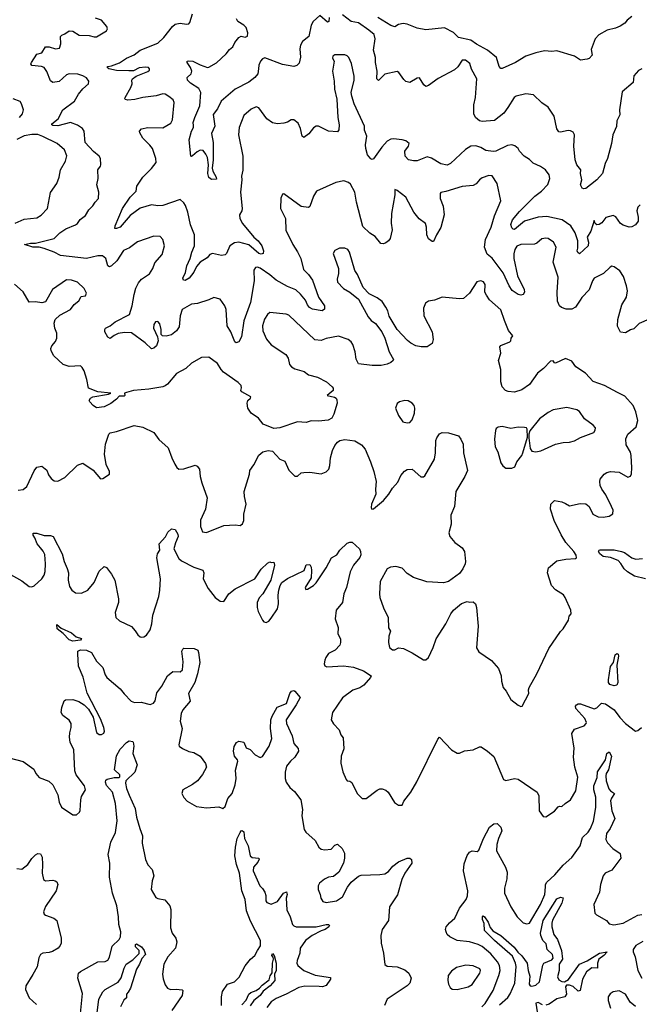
# Model space of a CAD drawing. Extents: x 2133489 to 2292442, y 756223 to 916462.
# Tile 182 of 256: x 2200929 to 2205896, y 837934 to 845829. Entities that reach past the tile are written whole.
import ezdxf

# ---------------------------------------------------------------- set-up
doc = ezdxf.new("R2010")
doc.units = 0

msp = doc.modelspace()

# ---------------------------------------------------------------- linework, layer by layer
at = {"layer": '0CON20XD'}
for points in [[(2201847.5, 843625), (2201858.9, 843675), (2201880.5, 843719.5), (2201905, 843747.1), (2201968.3, 843791.7), (2201995.8, 843835), (2202011.3, 843878.7), (2202070, 843945), (2202090, 844015), (2202077.1, 844065), (2202055, 844089.2), (2202005, 844092), (2201873.3, 844046.7), (2201809.7, 844000.3), (2201760.9, 843979.1), (2201706, 843894), (2201665, 843854.3), (2201647.7, 843847.7), (2201634.5, 843855), (2201620, 843915), (2201592, 843935), (2201555, 843935.9), (2201465, 843913.3), (2201255, 843937.1), (2201206, 843965), (2201124.8, 843994.8), (2201085, 844004.3), (2201035, 844005.5), (2200967.5, 844025), (2201015, 844036.2), (2201055, 844038), (2201205, 844074.2), (2201251, 844119), (2201297.5, 844152.5), (2201375, 844182.7), (2201392.9, 844195), (2201412.6, 844227.4), (2201455, 844260), (2201482, 844305), (2201513.8, 844335), (2201533.2, 844366.8), (2201561.2, 844395), (2201562.5, 844445), (2201548, 844505), (2201558.6, 844555), (2201554, 844625), (2201577, 844653), (2201580, 844665), (2201577.5, 844715), (2201565.8, 844735), (2201520.8, 844770.8), (2201452.9, 844845), (2201444.2, 844934.2), (2201431.2, 844955), (2201391.8, 844981.8), (2201335, 845004.4), (2201235, 844978), (2201195, 844980.5), (2201186, 844985), (2201185.8, 844994.2), (2201237.5, 845035), (2201274.2, 845105), (2201367.1, 845175), (2201399.3, 845230.7), (2201434.5, 845275.5), (2201480, 845315), (2201482, 845335), (2201465, 845362), (2201435, 845378.1), (2201395, 845391.9), (2201325, 845395.6), (2201305, 845385.7), (2201245, 845334.3), (2201194.3, 845324.3), (2201175, 845338.8), (2201145, 845413.8), (2201124.5, 845444.5), (2201103.4, 845453.4), (2201025, 845461.2), (2201018.8, 845475), (2201023.8, 845485), (2201065, 845553.3), (2201105, 845564), (2201135, 845611.2), (2201165, 845610.8), (2201216.1, 845593.9), (2201248.9, 845601.1), (2201259.4, 845635), (2201256, 845695), (2201265, 845705.8), (2201290, 845715), (2201325, 845740), (2201355, 845735.8), (2201405, 845703.8), (2201485, 845701.4), (2201525, 845690), (2201545, 845692), (2201625, 845740), (2201633.3, 845755), (2201626.7, 845775), (2201585, 845825.8), (2201535, 845840)], [(2203450, 845335), (2203451.2, 845271.2), (2203470.7, 845190.7), (2203478, 845045), (2203490.8, 844985), (2203486, 844945), (2203475, 844930), (2203405, 844936.2), (2203325, 844976.2), (2203305, 844976.2), (2203285, 844961.2), (2203247, 844913), (2203205, 844883.3), (2203194.1, 844894.1), (2203180, 844955), (2203160.2, 845000.2), (2203125, 845026.2), (2203105, 845026.7), (2203075, 845008), (2203045, 845000), (2202995, 844993.8), (2202955, 845002), (2202910.8, 845035), (2202845, 845121.2), (2202825, 845128.8), (2202785, 845111.2), (2202725, 845060), (2202687.8, 844965), (2202682.3, 844905), (2202718.2, 844735), (2202716.6, 844623.4), (2202705.7, 844575), (2202709.4, 844545), (2202698.2, 844445), (2202713.3, 844315), (2202710, 844295), (2202691.9, 844265), (2202692.7, 844235), (2202714.2, 844194.2), (2202804.7, 844084.7), (2202840.6, 844055), (2202868.6, 844015), (2202882, 843975), (2202880, 843955), (2202865, 843948.9), (2202845.7, 843955), (2202764.3, 844024.3), (2202685, 844044.7), (2202649.4, 844040.6), (2202614, 844016), (2202587.5, 843955), (2202575, 843944.2), (2202545, 843938.6), (2202475, 843955.4), (2202452.9, 843947.1), (2202430.2, 843919.8), (2202376.3, 843883.7), (2202345, 843850.8), (2202324.3, 843805), (2202288, 843755), (2202255, 843738), (2202240.8, 843740.8), (2202236.2, 843755), (2202258.5, 843801.5), (2202267.5, 843855), (2202295.4, 843914.6), (2202307.3, 843965), (2202328.8, 844015), (2202331.1, 844105), (2202298.9, 844185), (2202277.5, 844285), (2202258.3, 844338.3), (2202245, 844360), (2202216, 844386), (2202075, 844338.1), (2202035, 844337.1), (2201985, 844345.5), (2201895, 844316.5), (2201815, 844259.3), (2201735, 844166), (2201705, 844153.3), (2201692.5, 844155), (2201692.9, 844175), (2201753.8, 844315), (2201815.3, 844404.7), (2201863.3, 844455), (2201866.7, 844495), (2201915, 844567.1), (2201985, 844635.8), (2202021.4, 844685), (2202019.4, 844715), (2201992.5, 844795), (2201972.7, 844822.7), (2201915, 844878.8), (2201890.5, 844920.5), (2201888.8, 844935), (2201905, 844953.3), (2201955, 844964.3), (2202075, 844962.1), (2202141.1, 844998.9), (2202154.3, 845025), (2202168.1, 845165), (2202157.5, 845185), (2202123, 845213), (2202095, 845230.6), (2202075, 845234.4), (2202021.7, 845218.3), (2201915, 845204.2), (2201852.3, 845187.7), (2201795, 845182.5), (2201777.8, 845187.8), (2201771.4, 845195), (2201772.9, 845205), (2201820, 845285), (2201830, 845315), (2201826.7, 845345), (2201833.3, 845355), (2201863.2, 845376.8), (2201955, 845412.5), (2201968.8, 845425), (2201968.8, 845435), (2201960, 845445), (2201937, 845447), (2201885, 845442.9), (2201840.7, 845419.3), (2201802.6, 845417.4), (2201705, 845420.5), (2201643.3, 845435), (2201630, 845445), (2201635.9, 845454.1), (2201665, 845458.6), (2201727.5, 845482.5), (2201785, 845521.5), (2201845, 845547.7), (2201895, 845583.5), (2202035, 845640.5), (2202083.1, 845685), (2202154.4, 845775), (2202175, 845791.9), (2202215, 845800), (2202266.9, 845793.1), (2202284, 845796), (2202291.2, 845805), (2202312.9, 845875)], [(2203410, 845845), (2203405.6, 845815), (2203395, 845810), (2203335, 845862.5), (2203281.3, 845815), (2203265.9, 845785), (2203245.6, 845695), (2203195.6, 845654.4), (2203178.6, 845625), (2203174.4, 845595), (2203180.8, 845529.2), (2203169.5, 845480.5), (2203149.7, 845460.3), (2203125, 845454.3), (2203035, 845469.5), (2202895, 845523.8), (2202875, 845515.3), (2202858, 845495), (2202845.3, 845465), (2202842, 845435), (2202836.4, 845395), (2202814.4, 845365), (2202765, 845328.8), (2202655, 845271.1), (2202542.5, 845175), (2202515.5, 845114.5), (2202480.3, 845069.7), (2202493.9, 844976.1), (2202466.9, 844915), (2202480, 844845), (2202479.4, 844705), (2202472.1, 844637.9), (2202475.5, 844615), (2202503.1, 844565), (2202505, 844550), (2202465, 844547.5), (2202445, 844563.3), (2202437.3, 844595), (2202442.3, 844665), (2202433.6, 844725), (2202421.5, 844751.5), (2202398.8, 844778.8), (2202375, 844782.5), (2202350.1, 844769.9), (2202315, 844736), (2202305, 844731.2), (2202301.2, 844735), (2202286.2, 844865), (2202305.5, 844935), (2202321.5, 844965), (2202320.9, 844980.9), (2202320, 845005), (2202332, 845045), (2202371.7, 845138.3), (2202381.1, 845245), (2202365, 845278.1), (2202298.6, 845318.6), (2202274, 845345), (2202271.2, 845365), (2202304, 845395), (2202309.2, 845415), (2202298.1, 845445), (2202272.2, 845485), (2202272, 845495), (2202285, 845499.5), (2202316.7, 845495), (2202376.2, 845466.2), (2202435, 845445.7), (2202445, 845447.1), (2202507, 845483), (2202584, 845556), (2202609.4, 845590.6), (2202638.3, 845611.7), (2202653.3, 845645), (2202685.8, 845685), (2202705, 845695.7), (2202735, 845687.5), (2202754.3, 845695.7), (2202756.3, 845723.7), (2202744.5, 845765), (2202725.2, 845785.2), (2202677.5, 845815), (2202666, 845835)], [(2205915, 845434.4), (2205889.7, 845420.3), (2205850.8, 845379.2), (2205846, 845325), (2205759.1, 845250.9), (2205737.1, 845105), (2205738.6, 845065), (2205715, 845017.5), (2205712, 844972), (2205682.9, 844905), (2205673.3, 844835), (2205641.2, 844715), (2205622.9, 844675), (2205600.4, 844595), (2205554.4, 844545), (2205505, 844503.5), (2205466.2, 844475), (2205452.3, 844472.3), (2205438.3, 844478.3), (2205423.9, 844503.9), (2205434, 844545), (2205424.2, 844595), (2205426, 844625), (2205395, 844666.2), (2205381.9, 844705), (2205369.5, 844815), (2205377.1, 844905), (2205365, 844926.7), (2205345, 844938.8), (2205325, 844940), (2205265, 844926.7), (2205250.7, 844930.7), (2205234.2, 844954.2), (2205212.5, 845055), (2205165, 845127.5), (2205115, 845163.3), (2205046.4, 845226.4), (2204985, 845233.8), (2204907.5, 845215), (2204893.3, 845205), (2204842, 845125), (2204809.8, 845080.2), (2204735, 845020.5), (2204635, 845011.8), (2204615, 845017.5), (2204582.9, 845045), (2204568.6, 845075), (2204569.4, 845145), (2204581.9, 845205), (2204592.2, 845355), (2204551.4, 845431.4), (2204538.4, 845478.4), (2204503.3, 845505), (2204475, 845502.9), (2204440.6, 845449.4), (2204413.6, 845426.4), (2204284.1, 845355.9), (2204205, 845300), (2204185, 845294), (2204167, 845307), (2204133.3, 845363.3), (2204115, 845360), (2204055, 845325.7), (2204025, 845334.4), (2204008, 845348), (2203968.6, 845405), (2203955, 845414.3), (2203855, 845390.9), (2203805, 845340.8), (2203791.5, 845355), (2203792.9, 845417.1), (2203780.6, 845485), (2203780, 845525), (2203763.8, 845585), (2203778.5, 845675), (2203769.4, 845709.4), (2203728.6, 845745), (2203645, 845802.5), (2203585, 845815.4), (2203515, 845868.1)], [(2205835, 845853.3), (2205798.8, 845825), (2205779.1, 845800.9), (2205742.7, 845777.3), (2205705, 845760.8), (2205636.7, 845745), (2205572.1, 845707.9), (2205541.2, 845675), (2205510.7, 845589.3), (2205516.7, 845545), (2205495, 845517.5), (2205478.3, 845511.7), (2205425, 845504), (2205377.3, 845537.3), (2205235, 845578.8), (2205195, 845573.3), (2205135, 845578), (2205065, 845563.1), (2204985, 845536.5), (2204904, 845485), (2204795, 845436), (2204785, 845438), (2204772.8, 845452.8), (2204750.8, 845525), (2204679.4, 845585), (2204591.8, 845631.8), (2204544.7, 845664.7), (2204447.1, 845687.1), (2204406.6, 845726.6), (2204335, 845764), (2204185, 845748), (2204115, 845760), (2204035, 845793.8), (2204002.3, 845797.7), (2203965, 845788.8), (2203935, 845771.9), (2203905, 845781.5), (2203800, 845845)], [(2205903.8, 844345), (2205884.2, 844325), (2205875.8, 844295), (2205887.5, 844245), (2205886.3, 844213.7), (2205865, 844184), (2205835, 844168), (2205815, 844166.2), (2205765, 844181.4), (2205745.4, 844195.4), (2205707.5, 844247.5), (2205685, 844258.8), (2205626.4, 844243.6), (2205595, 844200), (2205575, 844186.2), (2205553.9, 844183.9), (2205542.5, 844195), (2205535, 844217.5), (2205505.8, 844134.2), (2205477.5, 844085), (2205489.2, 844045), (2205485, 844016.7), (2205415, 843952.5), (2205401.7, 843961.7), (2205397.5, 843975), (2205403.6, 843996.4), (2205403.1, 844055), (2205380.9, 844120.9), (2205347.8, 844175), (2205278, 844225), (2205155, 844249.6), (2205085, 844244.6), (2204975, 844213.2), (2204895, 844147.5), (2204885, 844148), (2204875, 844158.8), (2204867, 844187), (2204880, 844225), (2204935, 844290.5), (2205056.9, 844415), (2205111.9, 844455), (2205163.4, 844506.6), (2205178.1, 844555), (2205174.2, 844585), (2205143.8, 844625), (2205102.7, 844652.7), (2205045, 844678), (2205015, 844707.5), (2204972, 844735), (2204936.2, 844775), (2204925, 844796.7), (2204898.3, 844818.3), (2204875, 844826.2), (2204840.3, 844819.7), (2204745, 844775.8), (2204725, 844772.5), (2204665, 844779.2), (2204624.2, 844804.2), (2204585, 844817.1), (2204545, 844814.4), (2204501.7, 844788.3), (2204381.2, 844675), (2204355, 844662.9), (2204305, 844672.2), (2204229.3, 844719.3), (2204195, 844729.4), (2204115, 844695.8), (2204085, 844696.2), (2204045, 844703.8), (2204018.8, 844735), (2204016.1, 844773.9), (2204046.7, 844815), (2204050, 844835), (2204025, 844856.2), (2203995, 844866.7), (2203925, 844873.8), (2203905, 844872), (2203875, 844854), (2203832.1, 844807.9), (2203765, 844713.3), (2203755, 844707.5), (2203742.3, 844712.3), (2203717.1, 844745), (2203703.1, 844795), (2203701.4, 844825), (2203712.5, 844895), (2203692.2, 844942.2), (2203691.5, 844975), (2203608.6, 845155), (2203590, 845215), (2203585.7, 845245), (2203610, 845345), (2203610.6, 845375), (2203588, 845478), (2203567.1, 845525), (2203555, 845538.8), (2203533.9, 845546.1), (2203455, 845547.5), (2203438, 845535), (2203435, 845520), (2203448.8, 845495), (2203437.1, 845415), (2203450, 845335)], [(2200926.2, 845045), (2200952, 845075), (2200959.2, 845105), (2200944, 845155), (2200932.5, 845172.5), (2200875.3, 845195.3)], [(2200892.3, 844197.7), (2200965, 844230.6), (2201065, 844239.2), (2201099.4, 844260.6), (2201152, 844315), (2201175, 844442.5), (2201227.1, 844515), (2201245.6, 844565), (2201255.6, 844625), (2201295.3, 844694.7), (2201306.1, 844736.1), (2201287.5, 844785), (2201229.2, 844835), (2201115, 844893.3), (2201075, 844907.5), (2201025, 844908.7), (2200965, 844896.9), (2200905, 844867.5)], [(2205975, 843428.8), (2205895, 843393.8), (2205850.7, 843349.3), (2205825, 843342.5), (2205785, 843317.5), (2205745, 843322.5), (2205720.7, 843370.7), (2205723.8, 843425), (2205755, 843543.3), (2205792.9, 843605), (2205800, 843655), (2205794.3, 843695), (2205769.3, 843769.3), (2205738.8, 843815), (2205695, 843846.2), (2205675, 843851.2), (2205662.5, 843845), (2205609.2, 843795), (2205534.5, 843755), (2205520, 843735), (2205495, 843662), (2205435, 843601.4), (2205420.9, 843579.1), (2205385.4, 843525), (2205355, 843508.2), (2205308.9, 843508.9), (2205270.6, 843520.6), (2205254.6, 843535), (2205241.1, 843571.1), (2205236.2, 843645), (2205246.2, 843765), (2205205.4, 843885), (2205227.9, 844005), (2205208.1, 844045), (2205165, 844073.3), (2205145, 844077.3), (2205115, 844070.5), (2205075, 844036.9), (2205055, 844028.1), (2204945, 844027.3), (2204915, 844012.2), (2204897.3, 843985), (2204889.1, 843950.9), (2204890, 843915), (2204918.4, 843775), (2204971.9, 843665), (2204974.4, 843645), (2204964.6, 843625.4), (2204945, 843620.4), (2204925, 843624.6), (2204876.8, 843656.8), (2204851.2, 843695), (2204805, 843798.5), (2204716.4, 843916.4), (2204675, 843947.5), (2204655.3, 844005), (2204663.8, 844066.2), (2204708.9, 844165), (2204733.9, 844256.1), (2204786.9, 844375), (2204755.6, 844515), (2204715, 844575.6), (2204690.7, 844579.3), (2204635, 844560), (2204614.6, 844545.4), (2204587.4, 844512.6), (2204565, 844500), (2204475, 844492.5), (2204345, 844450.6), (2204305, 844443.3), (2204298.8, 844435), (2204298.1, 844395), (2204323.7, 844333.7), (2204331.2, 844265), (2204305, 844163.8), (2204270, 844105), (2204245, 844050), (2204235, 844050), (2204205, 844072.5), (2204192.5, 844105), (2204190, 844165), (2204180.8, 844195), (2204132.1, 844232.1), (2204087.5, 844285), (2204024.2, 844405), (2203955, 844460), (2203935, 844467.5), (2203936, 844425), (2203909.1, 844275), (2203907, 844197), (2203914.2, 844145), (2203899.2, 844075), (2203885.8, 844055), (2203865, 844039.2), (2203845, 844031.4), (2203823.3, 844035), (2203779.1, 844089.1), (2203735, 844117.1), (2203680.2, 844170.2), (2203628.5, 844365), (2203614, 844445), (2203580.7, 844510.7), (2203563.9, 844523.9), (2203525.9, 844535.9), (2203463.6, 844523.6), (2203308, 844455), (2203284.3, 844415), (2203255, 844330), (2203245, 844323.3), (2203185, 844330), (2203045, 844432.5), (2203035, 844430), (2203021.7, 844398.3), (2203019.2, 844315), (2203058.6, 844235), (2203061.1, 844141.1), (2203118, 844025), (2203156.8, 843966.8), (2203181.9, 843915), (2203203.6, 843825), (2203242.5, 843785), (2203275, 843739.4), (2203322.9, 843602.9), (2203372.9, 843535), (2203372.2, 843507.8), (2203354.4, 843495.6), (2203275, 843508.2), (2203251.4, 843521.4), (2203235, 843543.1), (2203219.3, 843579.3), (2203178.8, 843628.8), (2203142.1, 843662.1), (2203075, 843689.2), (2202985, 843740.7), (2202935, 843783.8), (2202855, 843837.8), (2202835, 843844.2), (2202818, 843842), (2202805, 843820), (2202809.4, 843735), (2202779.9, 843560.1), (2202724.6, 843415), (2202707.1, 843285), (2202685, 843246.7), (2202665, 843238.8), (2202652.5, 843245), (2202622.3, 843325), (2202590.8, 843375), (2202583.6, 843505), (2202573.1, 843535), (2202535, 843588.8), (2202485, 843601.2), (2202445, 843582), (2202354.3, 843554.3), (2202305, 843546.7), (2202231.2, 843505), (2202215.5, 843455), (2202207.1, 843365), (2202186, 843335), (2202145, 843302), (2202101.7, 843291.7), (2202072.5, 843295), (2202062.5, 843305), (2202062.9, 843345), (2202051.2, 843391.2), (2202035, 843410), (2202016.7, 843405), (2202004.4, 843385), (2202002.2, 843355), (2202034, 843285), (2202037.5, 843255), (2202024.2, 843215), (2202003.8, 843195), (2201985, 843190.8), (2201935, 843238.1), (2201825, 843317.3), (2201768.9, 843321.1), (2201717.3, 843312.7), (2201685, 843297.5), (2201655, 843271.4), (2201635, 843282), (2201612.2, 843325), (2201610.6, 843345), (2201616, 843355), (2201655, 843373.3), (2201694.6, 843405.4), (2201808.8, 843465), (2201831.1, 843535), (2201847.5, 843625)], [(2205721.2, 842838.8), (2205616.8, 842896.8), (2205526.9, 842926.9), (2205465, 842993.3), (2205386.4, 843046.4), (2205355, 843090), (2205305, 843112.5), (2205225, 843073.8), (2205215, 843077.5), (2205203.9, 843093.9), (2205185, 843090), (2205128, 843032), (2205080, 842995), (2205015, 842903.8), (2204955, 842861.2), (2204895, 842842), (2204845, 842846.7), (2204822.5, 842855), (2204796.7, 842885), (2204786, 842925), (2204785.7, 843025), (2204768, 843095), (2204786.1, 843156.1), (2204778, 843205), (2204785, 843217.5), (2204856.7, 843245), (2204866.7, 843255), (2204868.8, 843275), (2204882.5, 843295), (2204847.6, 843337.6), (2204814.2, 843415.8), (2204785, 843502), (2204695, 843583.8), (2204670.3, 843620.3), (2204658, 843645), (2204661.2, 843705), (2204646.8, 843726.8), (2204625, 843736), (2204593, 843727), (2204535, 843636.2), (2204486.6, 843593.4), (2204455, 843590.6), (2204315, 843603.8), (2204255, 843580), (2204205, 843572), (2204181.2, 843555), (2204166.2, 843515), (2204169.2, 843455), (2204235, 843326.2), (2204244.4, 843265), (2204235, 843232.2), (2204195, 843206.6), (2204146.1, 843206.1), (2204104.6, 843214.6), (2204065, 843234.3), (2204036.7, 843256.7), (2203953.3, 843345), (2203891.7, 843451.7), (2203880.6, 843495), (2203862.9, 843525), (2203835, 843568), (2203795, 843598.8), (2203731.2, 843631.2), (2203681.7, 843681.7), (2203636, 843785), (2203615, 843817.5), (2203571.8, 843965), (2203560, 843985), (2203535, 843995.6), (2203493, 843997), (2203455, 843978.8), (2203442, 843955), (2203482.9, 843835), (2203482.9, 843795), (2203472.8, 843747.2), (2203477.5, 843725), (2203525, 843673.3), (2203573.8, 843645), (2203645, 843586.7), (2203722.5, 843445), (2203747.2, 843417.2), (2203782.1, 843392.1), (2203830.6, 843325), (2203854.4, 843275), (2203891.4, 843165), (2203926, 843105), (2203923.8, 843095), (2203905, 843080), (2203875, 843066.5), (2203825, 843055.6), (2203755, 843055.8), (2203645, 843070), (2203625, 843107.5), (2203617.3, 843165), (2203597.9, 843225), (2203585, 843245.8), (2203561.2, 843265), (2203485, 843290), (2203385, 843273.8), (2203345, 843256), (2203295, 843260.8), (2203085, 843460.8), (2203065, 843468), (2202935, 843480.5), (2202915.7, 843465), (2202891.7, 843428.3), (2202876.2, 843375), (2202877.9, 843335), (2202905.9, 843265.9), (2202945, 843220.5), (2203063.1, 843145), (2203080, 843115), (2203091.9, 843065), (2203108.6, 843045), (2203135, 843029.1), (2203208.7, 843008.7), (2203245, 842982.5), (2203315, 842962.5), (2203386.7, 842925), (2203434, 842885), (2203442, 842875), (2203442, 842855), (2203393.3, 842815), (2203451.9, 842801.9), (2203464.2, 842794.2), (2203470.5, 842780.5), (2203472.5, 842755), (2203446, 842665), (2203431.2, 842635), (2203401.2, 842618.8), (2203325, 842610), (2203265, 842612), (2203225, 842598.8), (2203155, 842603.3), (2203015, 842556.7), (2202965, 842550), (2202880, 842585), (2202842.5, 842635), (2202785, 842673.3), (2202757.5, 842715), (2202751.2, 842755), (2202756.2, 842775), (2202780, 842795), (2202782.5, 842805), (2202710, 842845), (2202700, 842855), (2202707, 842877), (2202703.3, 842895), (2202679.1, 842919.1), (2202562.2, 843002.2), (2202544.4, 843025), (2202515, 843072.5), (2202445, 843123.8), (2202385, 843120), (2202305, 843074.2), (2202259.2, 843030.8), (2202185, 842990.8), (2202114.4, 842905.6), (2202095, 842892.5), (2202075, 842884.3), (2201965, 842866.7), (2201840, 842855), (2201785, 842840), (2201770, 842835), (2201772.5, 842815), (2201765, 842810), (2201725, 842810), (2201704.2, 842785.8), (2201658.2, 842751.8), (2201605, 842726), (2201545, 842716.2), (2201516.7, 842735), (2201491.2, 842765), (2201486.7, 842775), (2201496.2, 842795), (2201515, 842805.6), (2201640, 842825), (2201660, 842835), (2201555, 842845.4), (2201478.8, 842875), (2201465.8, 842945), (2201445, 843012.5), (2201430.5, 843040.5), (2201415, 843053.3), (2201325, 843048.1), (2201278, 843065), (2201203, 843133), (2201180, 843175), (2201178.8, 843191.2), (2201185, 843213.3), (2201215, 843247.5), (2201226.2, 843275), (2201226.7, 843315), (2201210, 843355), (2201204.2, 843394.2), (2201212.5, 843425), (2201250.9, 843459.1), (2201335, 843504), (2201366, 843545), (2201402, 843575), (2201422, 843608), (2201456.7, 843615), (2201463.8, 843635), (2201444.1, 843674.1), (2201393, 843723), (2201345, 843740), (2201305, 843742.5), (2201190.8, 843665), (2201134.1, 843565.9), (2201105, 843558), (2201055, 843566.2), (2201005, 843563.3), (2200955, 843646.7), (2200887.3, 843707.3)], [(2200915, 842055.8), (2200955, 842061.2), (2200985, 842086.2), (2201045, 842212.5), (2201065, 842240), (2201105, 842250), (2201145.8, 842215.8), (2201158.7, 842178.7), (2201180.3, 842150.3), (2201205, 842132), (2201235, 842130), (2201291.3, 842158.7), (2201393.2, 842256.8), (2201435, 842273.8), (2201517.1, 842217.1), (2201575, 842147.5), (2201595, 842150), (2201647.5, 842185), (2201647.5, 842205), (2201621.7, 842261.7), (2201607.5, 842345), (2201615.9, 842424.1), (2201643.8, 842505), (2201655, 842516.7), (2201705, 842526.7), (2201845, 842576), (2201915, 842560.8), (2202005, 842520), (2202043, 842463), (2202120, 842395), (2202147, 842317), (2202172.9, 842265), (2202187, 842237), (2202205, 842224), (2202245, 842226.9), (2202335, 842255.8), (2202350.3, 842250.3), (2202371.2, 842225), (2202375.7, 842165), (2202387.5, 842115), (2202430.6, 841995), (2202417.1, 841905), (2202378.2, 841815), (2202377.1, 841765), (2202395, 841722.5), (2202425, 841716.5), (2202565, 841772.2), (2202655, 841778), (2202695, 841774), (2202714.3, 841785.7), (2202725.5, 841814.5), (2202724.4, 841865), (2202744.4, 841945), (2202730, 842005), (2202729.2, 842045), (2202770.8, 842185), (2202774, 842215), (2202805, 842260), (2202845, 842337.5), (2202877.5, 842365), (2202920, 842375), (2202955, 842370), (2203015, 842306.2), (2203055, 842288.8), (2203085, 842216.7), (2203135, 842167.5), (2203155, 842170), (2203185, 842194.2), (2203205, 842198.6), (2203255, 842201.4), (2203345, 842187.5), (2203385, 842204.3), (2203405.6, 842225), (2203414.4, 842255), (2203419.4, 842315), (2203437.1, 842375), (2203455, 842416), (2203475, 842441.4), (2203495, 842454.2), (2203535, 842462.5), (2203615, 842452), (2203668.8, 842418.8), (2203698.8, 842385), (2203742, 842285), (2203767.5, 842205), (2203787.5, 842125), (2203781.4, 842065), (2203784.2, 842025), (2203748, 841945), (2203747, 841917), (2203752.5, 841905), (2203765, 841907.5), (2203845.8, 841975), (2203888.6, 842025), (2203916.8, 842073.2), (2203959.6, 842120.4), (2203985, 842173.8), (2204012.4, 842207.6), (2204035, 842221.2), (2204075, 842223.8), (2204145, 842164), (2204165, 842164), (2204175, 842172.5), (2204252.7, 842305), (2204261.8, 842355), (2204265.6, 842455), (2204271.4, 842475), (2204295, 842508.8), (2204315, 842518.8), (2204365, 842516.7), (2204445, 842492.5), (2204466.1, 842466.1), (2204483.3, 842425), (2204486.2, 842355), (2204517.5, 842215), (2204496, 842165), (2204425.8, 842045), (2204414.2, 841925), (2204385.7, 841855), (2204387.8, 841785), (2204368.1, 841715), (2204375.8, 841685), (2204417.8, 841637.8), (2204455, 841610.6), (2204475, 841594.2), (2204495.5, 841565), (2204503.1, 841485), (2204499.7, 841465), (2204481.4, 841425), (2204455, 841389.3), (2204365.8, 841324.2), (2204325, 841314.6), (2204192.1, 841322.1), (2204085, 841357.1), (2204035, 841388.9), (2203995, 841430.5), (2203945, 841443.2), (2203900.4, 841439.6), (2203873.1, 841425), (2203817.8, 841325), (2203811.9, 841225), (2203815.7, 841195), (2203845, 841112.5), (2203881.2, 841035), (2203883.9, 840953.9), (2203900, 840925), (2203886.7, 840885), (2203883.8, 840835), (2203893.3, 840795), (2203916.4, 840776.4), (2203935, 840776.7), (2203966.4, 840793.6), (2204005, 840788), (2204075, 840753.3), (2204165, 840697.5), (2204185, 840696.7), (2204206.7, 840715), (2204243.8, 840795), (2204266.2, 840865), (2204345, 840984), (2204385, 841066.2), (2204405, 841093.8), (2204471.2, 841148.8), (2204515, 841163.3), (2204535, 841157.5), (2204565, 841160), (2204581.2, 841145), (2204591.2, 841115), (2204604, 840965), (2204591.2, 840791.2), (2204610.5, 840760.5), (2204710.3, 840690.3), (2204767.3, 840627.3), (2204788.3, 840568.3), (2204790, 840525), (2204803.3, 840475), (2204827.5, 840445), (2204865, 840377.5), (2204925, 840332.5), (2204945, 840322.5), (2204956.4, 840323.6), (2205011.2, 840425), (2205006.2, 840455), (2205012, 840475), (2205073, 840583), (2205171.7, 840788.3), (2205265, 840922.5), (2205286.1, 840943.9), (2205327.5, 841015), (2205333, 841047), (2205350, 841065), (2205347.5, 841095), (2205302.5, 841195), (2205287.7, 841217.7), (2205225, 841256.7), (2205191.7, 841291.7), (2205158.8, 841395), (2205166.7, 841435), (2205235, 841491.2), (2205306.4, 841503.6), (2205385, 841507.5), (2205392.5, 841515), (2205388.8, 841535), (2205372, 841565), (2205308, 841638), (2205268.5, 841698.5), (2205214, 841814), (2205183.5, 841905), (2205185.7, 841944.3), (2205215, 841972.9), (2205273.7, 841963.7), (2205305, 841948.6), (2205335, 841932), (2205420.5, 841949.5), (2205467.7, 841947.7), (2205493.8, 841925), (2205523.3, 841865), (2205565, 841843.8), (2205605, 841841.2), (2205655, 841848.8), (2205683.9, 841866.1), (2205685.8, 841895), (2205674, 841925), (2205628.3, 842018.3), (2205594.3, 842064.3), (2205582.7, 842092.7), (2205578, 842125), (2205582, 842145), (2205615, 842184), (2205635, 842198), (2205665, 842207.5), (2205735, 842200.8), (2205805, 842160), (2205825, 842170), (2205833, 842187), (2205836.4, 842236.4), (2205830, 842335), (2205825, 842360), (2205790.5, 842420.5), (2205787.7, 842467.7), (2205802.7, 842505), (2205871.4, 842565), (2205884.4, 842615), (2205868.9, 842685), (2205846.3, 842736.3), (2205780.3, 842810.3), (2205721.2, 842838.8)], [(2204035, 842596), (2204055, 842600), (2204075, 842620), (2204094, 842675), (2204096.2, 842715), (2204090, 842735), (2204074.1, 842754.1), (2204042.7, 842772.7), (2204015, 842775.8), (2203972.5, 842765), (2203955, 842752.5), (2203942.5, 842715), (2203964.2, 842655), (2204000, 842605), (2204035, 842596)], [(2205065, 842363.8), (2205105, 842372), (2205225, 842426), (2205285, 842440), (2205335, 842440.8), (2205375, 842450.8), (2205425, 842477.5), (2205530.8, 842519.2), (2205543, 842537), (2205544.2, 842555), (2205525, 842578.6), (2205455, 842628), (2205415, 842686), (2205395, 842700.8), (2205315, 842718.5), (2205205, 842700), (2205165, 842680), (2205095, 842628.6), (2205018, 842532), (2205010, 842505), (2205010, 842475), (2205021.7, 842391.7), (2205035, 842370), (2205065, 842363.8)], [(2204875, 842233.3), (2204897.3, 842242.7), (2204914, 842285), (2204954.4, 842335.6), (2204963.1, 842355), (2204999.3, 842480.7), (2204997.5, 842545), (2204992.5, 842555), (2204975, 842559.2), (2204925, 842560.5), (2204865, 842551.1), (2204795, 842565.8), (2204765, 842562), (2204749.5, 842550.5), (2204742.9, 842535), (2204734.6, 842464.6), (2204741.1, 842405), (2204761.4, 842365), (2204786.2, 842275), (2204801.2, 842251.2), (2204825, 842233.8), (2204875, 842233.3)], [(2200835, 841390), (2200945, 841330), (2201005, 841283.8), (2201025, 841281.2), (2201045, 841288.8), (2201107.1, 841345), (2201125, 841376.2), (2201132.3, 841405), (2201135.9, 841465), (2201129.5, 841539.5), (2201117.5, 841567.5), (2201094.7, 841594.7), (2201068.6, 841625), (2201050, 841675), (2201036.2, 841695), (2201037, 841713), (2201065, 841711.1), (2201125, 841693.5), (2201175, 841692.9), (2201195.8, 841685.8), (2201268.9, 841545), (2201285, 841483.3), (2201309.3, 841429.3), (2201318.9, 841395), (2201318.1, 841335), (2201328.1, 841285), (2201345.8, 841255), (2201375, 841233.1), (2201425, 841230.6), (2201474.6, 841255.4), (2201524.4, 841315), (2201565, 841406.2), (2201605, 841443.3), (2201625.7, 841435.7), (2201665, 841383.3), (2201690, 841335), (2201720.8, 841185), (2201720.8, 841155), (2201694.2, 841075), (2201700, 841035), (2201727.7, 841007.7), (2201825, 840963.3), (2201855, 840930), (2201875, 840897.5), (2201895, 840880), (2201905, 840878.8), (2201925, 840881.2), (2201945, 840893.3), (2201973.9, 840936.1), (2201988.8, 840985), (2201995.7, 841055), (2202044.3, 841205), (2202053.1, 841255), (2202057.1, 841345), (2202028.1, 841515), (2202032.5, 841545), (2202050.8, 841575), (2202045.8, 841625), (2202096.3, 841683.7), (2202115, 841718.8), (2202145, 841746.7), (2202175, 841740), (2202197.1, 841705), (2202198.6, 841685), (2202176.6, 841633.4), (2202164.4, 841585), (2202205, 841510), (2202225, 841491.2), (2202325, 841439.2), (2202396, 841415), (2202405.7, 841395), (2202398.8, 841345), (2202439.3, 841269.3), (2202495, 841196.7), (2202535, 841166.2), (2202565, 841163.8), (2202606, 841225), (2202655, 841265.8), (2202814.2, 841345.8), (2202865, 841423.3), (2202915, 841472.5), (2202935, 841482.5), (2202945, 841477.5), (2202965, 841480), (2202972.5, 841455), (2202942, 841335), (2202877.5, 841225), (2202847.8, 841192.2), (2202832.2, 841155), (2202831.4, 841115), (2202840.8, 841085), (2202873.9, 841013.9), (2202885, 841000), (2202905, 840996.7), (2202925, 841006.7), (2202945, 841030), (2202995.5, 841104.5), (2203002.7, 841145), (2203000.8, 841215), (2203006.5, 841255), (2203017.2, 841292.8), (2203030.8, 841315), (2203075, 841348.1), (2203208.3, 841411.7), (2203225, 841456.7), (2203255, 841460), (2203265, 841440), (2203267.5, 841412.5), (2203265.8, 841354.2), (2203216.7, 841275), (2203221.2, 841261.2), (2203235, 841262), (2203285, 841292.5), (2203305, 841314), (2203386.5, 841435), (2203428.9, 841515), (2203471.7, 841538.3), (2203494.8, 841575.2), (2203555, 841630.6), (2203575, 841640), (2203595, 841638.9), (2203652.1, 841585), (2203661.2, 841565), (2203662.3, 841537.7), (2203655, 841515.6), (2203605, 841454.4), (2203577.3, 841402.7), (2203547.5, 841275), (2203527.5, 841225), (2203516, 841155), (2203465.9, 841094.1), (2203458.8, 841025), (2203481.2, 840955), (2203478.8, 840905), (2203500, 840865), (2203501.2, 840835), (2203494, 840815), (2203457.5, 840775), (2203405, 840745.8), (2203384, 840715), (2203373.6, 840693.6), (2203370, 840665), (2203375, 840647.5), (2203390.7, 840639.3), (2203525, 840648.1), (2203605, 840637.8), (2203685, 840607.1), (2203745, 840567.5), (2203741.2, 840555), (2203687.6, 840492.4), (2203655, 840471.1), (2203598, 840452), (2203517.2, 840392.8), (2203436.2, 840275), (2203426.2, 840215), (2203445, 840183.3), (2203488.8, 840135), (2203503.8, 840095), (2203521.2, 840071.2), (2203527, 839983), (2203506.7, 839925), (2203503.6, 839866.4), (2203519.5, 839799.5), (2203545, 839736.2), (2203555, 839726.2), (2203575, 839723.8), (2203591.7, 839711.7), (2203633.3, 839625), (2203675, 839583.3), (2203705, 839583.3), (2203795, 839652.5), (2203815, 839662.5), (2203835, 839662.5), (2203865, 839652.5), (2203883.3, 839635), (2203933.6, 839553.6), (2203965, 839530), (2203995, 839530), (2204007.7, 839562.3), (2204064, 839635), (2204113.2, 839716.8), (2204280.5, 840059.5), (2204295, 840077.5), (2204390, 839975), (2204435, 839947.5), (2204455, 839947.5), (2204495, 839966.7), (2204565, 839973.3), (2204615, 839998.8), (2204627.7, 839997.7), (2204680, 839965), (2204730.7, 839920.7), (2204806.1, 839736.1), (2204825, 839730), (2204895, 839744.4), (2204925, 839740), (2205076.2, 839635), (2205090, 839605), (2205093.3, 839485), (2205125, 839440), (2205145, 839437.5), (2205215, 839483.3), (2205245, 839517.5), (2205255, 839522.5), (2205275, 839520), (2205300, 839545), (2205345, 839572.5), (2205388, 839645), (2205404, 839755), (2205378.1, 839835), (2205367.8, 839915), (2205372.7, 839987.3), (2205354.2, 840105.8), (2205375, 840140), (2205453.8, 840166.2), (2205470, 840185), (2205471.2, 840195), (2205460, 840225), (2205386, 840305), (2205384.2, 840325), (2205393.4, 840336.6), (2205405, 840344), (2205425, 840343.1), (2205535, 840304), (2205555, 840312.3), (2205591.8, 840348.2), (2205623.9, 840343.9), (2205695, 840296.2), (2205738.8, 840235), (2205785, 840186.2), (2205863.9, 840123.9), (2205885, 840130.6), (2205914.3, 840155)], [(2205946.4, 841346.4), (2205857, 841367), (2205801.7, 841401.7), (2205774.5, 841424.5), (2205748.8, 841468.8), (2205725, 841491.6), (2205665, 841516.7), (2205605, 841523.4), (2205578.9, 841545), (2205569.4, 841565), (2205573.3, 841575), (2205582.5, 841577.5), (2205695, 841579.1), (2205753.8, 841565), (2205778, 841558), (2205835, 841514.6), (2205867, 841503), (2205922.1, 841507.9)], [(2201355, 840845.5), (2201325, 840857.3), (2201277.4, 840907.4), (2201228.1, 840945), (2201225, 840980), (2201261.1, 840951.1), (2201345, 840911.9), (2201380.3, 840880.3), (2201425, 840866.7), (2201415, 840854.4), (2201355, 840845.5)], [(2200845, 839910), (2200955, 839880), (2201040.9, 839820.9), (2201059.2, 839785), (2201085, 839753.8), (2201163, 839723), (2201193.2, 839693.2), (2201233.8, 839615), (2201244.3, 839554.3), (2201264.2, 839514.2), (2201355, 839453.3), (2201385, 839453.3), (2201407.5, 839475), (2201413, 839487), (2201417.5, 839575), (2201425, 839600), (2201456, 839654), (2201447.1, 839685), (2201380, 839775), (2201369.5, 839805), (2201361.4, 839975), (2201334.4, 840035), (2201327.8, 840075), (2201329.7, 840110.3), (2201341.4, 840155), (2201340.8, 840185), (2201325, 840213.8), (2201275, 840250), (2201260, 840275), (2201266.2, 840315), (2201285, 840367.5), (2201295, 840376.7), (2201355, 840378.8), (2201402.7, 840362.7), (2201444.3, 840334.3), (2201480.5, 840300.5), (2201517.7, 840237.7), (2201545, 840113.3), (2201565, 840098.8), (2201585, 840098), (2201601.7, 840108.3), (2201608.6, 840125), (2201604.2, 840155), (2201575, 840223.8), (2201468.6, 840428.6), (2201437.6, 840557.6), (2201401, 840645), (2201395.4, 840744.6), (2201394.6, 840765), (2201415, 840776.6), (2201465, 840774.1), (2201504.3, 840755), (2201544.6, 840684.6), (2201594, 840635), (2201614.3, 840575), (2201628, 840555), (2201734.2, 840464.2), (2201765, 840423.3), (2201823.3, 840365), (2201850, 840355), (2201903, 840357), (2201975, 840336.9), (2202002.1, 840347.9), (2202013.4, 840366.6), (2202028.7, 840431.3), (2202068.6, 840485), (2202113.2, 840566.8), (2202155, 840603.8), (2202215, 840601.2), (2202233.8, 840615), (2202238.7, 840681.3), (2202228.8, 840765), (2202235, 840782.9), (2202245, 840789.6), (2202327.2, 840787.2), (2202355.7, 840775), (2202363.1, 840755), (2202371.8, 840675), (2202353.5, 840583.5), (2202333.8, 840515), (2202281.4, 840425), (2202296.2, 840365), (2202237.5, 840295), (2202223.1, 840265), (2202215.8, 840205), (2202230, 840145), (2202203.3, 840015), (2202206.7, 840005), (2202232.5, 839985), (2202285, 839960), (2202325, 839953.3), (2202375, 839923.8), (2202418.8, 839865), (2202426, 839835), (2202395, 839777.5), (2202354.2, 839725.8), (2202315, 839696.2), (2202237.5, 839655), (2202227.5, 839625), (2202245, 839592.5), (2202272.3, 839562.3), (2202345, 839521.2), (2202425, 839508.8), (2202525, 839516.7), (2202555.9, 839504.1), (2202575, 839520), (2202597.9, 839585), (2202631.5, 839625), (2202655.7, 839694.3), (2202664.7, 839745), (2202658.6, 839811.4), (2202676.2, 839885), (2202674.4, 839895), (2202650, 839925), (2202642.1, 839965), (2202648.9, 840001.1), (2202666.4, 840033.6), (2202685, 840043.8), (2202725, 840036), (2202745, 839991.4), (2202776.2, 839976.2), (2202815, 839935.8), (2202855, 839912.5), (2202875, 839920), (2202929.1, 840005), (2202950, 840065), (2202938.4, 840145), (2202942.7, 840215), (2202952.3, 840245), (2202993, 840317), (2203068.6, 840345), (2203094.5, 840425.5), (2203106.7, 840445), (2203125, 840451.2), (2203135, 840444.2), (2203176.2, 840395), (2203145.5, 840335), (2203064.6, 840215), (2203066.5, 840185), (2203113.2, 840086.8), (2203125.6, 840025), (2203160, 839985), (2203162.5, 839965), (2203133.3, 839915), (2203099.2, 839885), (2203067, 839843), (2203055.5, 839795), (2203055.6, 839745), (2203065, 839716.2), (2203095, 839672.5), (2203131.7, 839641.7), (2203182.5, 839575), (2203196.2, 839495), (2203191.2, 839445), (2203210, 839335), (2203223.6, 839313.6), (2203296.4, 839246.4), (2203327.5, 839195), (2203345, 839177.5), (2203375, 839172.5), (2203425, 839178.8), (2203455, 839211.2), (2203475, 839218.8), (2203514.4, 839184.4), (2203532.5, 839145), (2203532.2, 839105), (2203523.4, 839066.6), (2203487.3, 838992.7), (2203445, 838958), (2203405, 838952.5), (2203372.8, 838937.2), (2203332, 838905), (2203320.8, 838885), (2203322, 838855), (2203338, 838815), (2203342.5, 838785), (2203358.3, 838758.3), (2203385, 838750.8), (2203468.8, 838765), (2203515, 838795.6), (2203556.2, 838873.8), (2203585.4, 838914.6), (2203645, 838962.9), (2203665, 838970.8), (2203816, 838974), (2203855, 838981.2), (2203885, 839000), (2203918.8, 839041.2), (2203964.5, 839075.5), (2204035, 839105.8), (2204055.8, 839105.8), (2204070, 839095), (2204070.8, 839065), (2204017.1, 838985), (2203991.9, 838935), (2203956.8, 838813.2), (2203894.1, 838715.9), (2203884, 838605), (2203834, 838535), (2203823.8, 838485), (2203826, 838425), (2203845.7, 838345), (2203855, 838252.5), (2203875, 838238.8), (2203955, 838236), (2204015, 838211.2), (2204048, 838185), (2204065.7, 838145), (2204055.8, 838105), (2204035, 838082.9), (2203875, 837976.7), (2203852, 837925)], [(2205695, 840486.7), (2205659.3, 840499.3), (2205648.8, 840515), (2205647.5, 840535), (2205665, 840643.3), (2205688, 840675), (2205703.1, 840735), (2205715, 840746.7), (2205725, 840742.5), (2205727.8, 840725), (2205715.6, 840654.4), (2205722.5, 840515), (2205715, 840492.5), (2205695, 840486.7)], [(2201414.6, 837834.6), (2201430.7, 838020.7), (2201395.5, 838145), (2201401.1, 838185), (2201415, 838198.1), (2201554.7, 838275.3), (2201615, 838277.9), (2201635, 838287.8), (2201648.3, 838311.7), (2201670.6, 838399.4), (2201725.5, 838455), (2201736, 838475), (2201738, 838515), (2201723.8, 838575), (2201721.1, 838635), (2201706.5, 838725), (2201672.6, 838825), (2201647.5, 838955), (2201651.2, 839065), (2201638.2, 839135), (2201660, 839235), (2201697, 839313), (2201708.9, 839405), (2201696.2, 839545), (2201671.2, 839635), (2201625, 839688.1), (2201615.4, 839715), (2201619.7, 839730.3), (2201630.8, 839739.2), (2201685, 839752.5), (2201725, 839752.8), (2201730.9, 839759.1), (2201730.3, 839775), (2201689.1, 839815), (2201705, 839925.8), (2201735, 839979.5), (2201785, 840033.8), (2201805, 840047.5), (2201835, 840042.5), (2201837.3, 840037.3), (2201843.1, 840005), (2201835.2, 839945), (2201869, 839855), (2201852, 839795), (2201778.5, 839725), (2201776.4, 839706.4), (2201783.8, 839665), (2201805, 839610), (2201854.3, 839505), (2201866.2, 839435), (2201891.2, 839345), (2201912, 839285), (2201910.8, 839225), (2201935.8, 839095), (2201955, 839053.3), (2201990, 839015), (2202004, 838965), (2201989.2, 838925), (2201983.6, 838853.6), (2202020.9, 838790.9), (2202035, 838782), (2202093.2, 838773.2), (2202132.9, 838725), (2202140, 838695), (2202137, 838547), (2202150.8, 838505), (2202180, 838465), (2202189.2, 838435), (2202176.4, 838383.6), (2202116, 838315), (2202084.2, 838255), (2202072, 838175), (2202077.7, 838137.7), (2202095, 838090), (2202113.9, 838063.9), (2202137, 838053), (2202183.6, 838056.4), (2202231.7, 838051.7), (2202237.5, 838045), (2202230, 838005), (2202148.6, 837885)], [(2204632.5, 837915), (2204660.5, 837939.5), (2204723.6, 838045), (2204770.5, 838165), (2204780.4, 838205), (2204774.6, 838245), (2204757.9, 838275), (2204705, 838337.9), (2204635, 838397.7), (2204605, 838414.6), (2204535, 838436.2), (2204434.6, 838444.6), (2204375.8, 838475), (2204355.7, 838495), (2204346.7, 838515), (2204342.5, 838535), (2204346.7, 838555), (2204372.8, 838587.2), (2204417.8, 838625), (2204454.4, 838705), (2204507.8, 838775), (2204518.2, 838805), (2204520, 838845), (2204486.9, 839005), (2204490.8, 839060.8), (2204515, 839126.7), (2204535, 839153.3), (2204556.4, 839163.6), (2204595, 839160), (2204610.5, 839169.5), (2204647.9, 839265), (2204695, 839355.6), (2204729.8, 839380.2), (2204755, 839384.4), (2204784.5, 839355), (2204793.6, 839325), (2204766.7, 839263.3), (2204753.2, 839215), (2204751.8, 839165), (2204822.9, 839035), (2204835.8, 838995), (2204835, 838940), (2204814, 838865), (2204816.2, 838825), (2204865, 838716.7), (2204917.5, 838635), (2204965, 838588), (2204995, 838578.8), (2205015, 838586), (2205103.1, 838735), (2205138.2, 838815), (2205144.5, 838875.5), (2205143.1, 838895), (2205155, 838913.5), (2205218.1, 838971.9), (2205285, 839049.2), (2205355, 839110.8), (2205421.1, 839205), (2205439.1, 839270.9), (2205485.9, 839315), (2205505, 839344.4), (2205527.2, 839402.8), (2205547.1, 839512.9), (2205547.5, 839595), (2205530.4, 839655), (2205531.1, 839685), (2205557.2, 839752.8), (2205560.9, 839799.1), (2205625.8, 839895), (2205635, 839946.2), (2205655, 839958.8), (2205673.1, 839925), (2205648.8, 839815), (2205630.6, 839785), (2205626.2, 839765), (2205630.9, 839725), (2205651.9, 839661.9), (2205664.6, 839644.6), (2205695.7, 839625.7), (2205671.8, 839588.2), (2205664.8, 839565), (2205675.3, 839485.3), (2205699.5, 839425), (2205661.4, 839345), (2205631.9, 839305), (2205626.2, 839255), (2205639.7, 839229.7), (2205683.4, 839183.4), (2205743, 839143), (2205748.9, 839105), (2205675, 839010), (2205621.2, 838985), (2205606.2, 838965), (2205584.4, 838895.6), (2205575.5, 838834.5), (2205530, 838735), (2205540, 838665), (2205551.7, 838651.7), (2205632.5, 838605), (2205655, 838580), (2205692, 838572), (2205766.2, 838585), (2205885, 838650), (2205915, 838655.5)], [(2202546.1, 837925), (2202547.3, 837995), (2202555, 838036), (2202595.5, 838094.5), (2202650, 838115), (2202687.6, 838152.4), (2202737, 838243), (2202777.5, 838295), (2202812.9, 838325), (2202833.8, 838366.2), (2202857.7, 838402.3), (2202857.6, 838445), (2202780.1, 838600.1), (2202746.8, 838685), (2202736.8, 838775), (2202708.1, 838845), (2202689.3, 838985), (2202666.5, 839056.5), (2202653.3, 839125), (2202658.8, 839195), (2202670.9, 839265), (2202695, 839312.5), (2202705, 839325.8), (2202713, 839327), (2202725, 839316), (2202732, 839265), (2202761.2, 839205), (2202775.7, 839125), (2202791.7, 839111.7), (2202845, 839105.6), (2202849.1, 839099.1), (2202838.5, 839075), (2202803.8, 839035), (2202799.6, 839005), (2202852.5, 838885), (2202875, 838863.8), (2202895, 838832.5), (2202902.3, 838807.7), (2202903, 838763), (2202910, 838750), (2202945, 838736.7), (2202995, 838758), (2203044.4, 838825), (2203066.5, 838836.5), (2203071.8, 838815), (2203065.4, 838785), (2203070.8, 838690.8), (2203096.5, 838635), (2203114.5, 838575), (2203125, 838562.5), (2203146.1, 838556.1), (2203304, 838556), (2203385.4, 838575.4), (2203403, 838573), (2203412, 838565), (2203407.5, 838555), (2203378, 838535), (2203345, 838524.5), (2203273.1, 838485), (2203219.2, 838445), (2203177.3, 838385), (2203175, 838343.3), (2203152.7, 838285), (2203151.1, 838265), (2203159.4, 838245), (2203205, 838204.5), (2203297.4, 838167.4), (2203419.3, 838149.3), (2203420, 838135), (2203385, 838083.8), (2203355.5, 838074.5), (2203328.1, 838078.1), (2203215, 838080), (2203165, 838070), (2203064.7, 838015.3), (2202985, 837981.8), (2202944.3, 837955), (2202910.3, 837909.7)], [(2200905, 839023.3), (2200945, 839016.7), (2200994.2, 839055.8), (2201025, 839102.5), (2201055, 839132.5), (2201075, 839142.5), (2201095, 839140), (2201108.8, 839115), (2201112.5, 839055), (2201107.5, 838985), (2201118.8, 838935), (2201135, 838924.2), (2201195, 838928.8), (2201213.9, 838923.9), (2201226.7, 838915), (2201233.8, 838895), (2201222, 838845), (2201135, 838718.8), (2201119.2, 838675)], [(2204775, 837929.5), (2204840.5, 837989.5), (2204860.9, 838019.1), (2204896.8, 838105), (2204907.8, 838237.8), (2204903.7, 838263.7), (2204879.7, 838319.7), (2204735, 838444.6), (2204655.6, 838525), (2204653.3, 838583.3), (2204639.2, 838615), (2204638.8, 838635), (2204645, 838643.3), (2204655, 838636.2), (2204685, 838592), (2204700.8, 838550.8), (2204722.6, 838522.6), (2204784.3, 838485), (2204893.3, 838393.3), (2204921.7, 838351.7), (2204955, 838324.3), (2204996.2, 838265), (2205004.5, 838204.5), (2205019.2, 838159.2), (2205011.4, 838095), (2205021.3, 838081.3), (2205035, 838080.6), (2205065, 838088.1), (2205096.5, 838115), (2205122.1, 838247.9), (2205131.2, 838265), (2205195, 838290), (2205204.2, 838305), (2205198.6, 838335), (2205156.9, 838375), (2205150.2, 838420.2), (2205121.8, 838445), (2205105.9, 838485), (2205104.8, 838505.2), (2205125, 838606.7), (2205235, 838780), (2205263.9, 838793.9), (2205285, 838787.5), (2205273.3, 838745), (2205200.8, 838609.2), (2205194, 838585), (2205194.7, 838554.7), (2205210, 838495), (2205239.5, 838455), (2205271.6, 838365), (2205278.8, 838295), (2205253.8, 838255), (2205252, 838205), (2205239.3, 838155), (2205251.8, 838131.8), (2205275, 838116.5), (2205296.8, 838113.2), (2205326.9, 838133.1), (2205415, 838257.5), (2205478.1, 838281.9), (2205576.7, 838345), (2205636.7, 838355), (2205610, 838325), (2205572.5, 838297.5), (2205561.1, 838265), (2205560, 838225), (2205515, 838226.4), (2205471.2, 838195), (2205440, 838135), (2205422.5, 838045), (2205405, 838039.4), (2205366, 838076), (2205335, 838086.7), (2205313, 838087), (2205304.4, 838075), (2205311.1, 838015), (2205299.4, 837995), (2205235, 837977.1), (2205173.8, 837935), (2205145, 837926.2)], [(2201119.2, 838675), (2201125, 838656.7), (2201135, 838648), (2201202.5, 838625), (2201226, 838605), (2201260, 838465), (2201260.8, 838425), (2201253.8, 838405), (2201236.7, 838385), (2201192.1, 838357.9), (2201165, 838348.9), (2201115, 838345.6), (2201095.6, 838334.4), (2201083.2, 838306.8), (2201068.1, 838235), (2201035, 838172), (2200976.9, 838083.1), (2200975, 838052.5), (2201005, 837986.7), (2201063.9, 837933.9)], [(2201550.5, 837865), (2201562.7, 837975), (2201595.4, 838034.6), (2201615, 838053.1), (2201719.2, 838110.8), (2201743.1, 838146.9), (2201765, 838223.3), (2201782.5, 838255), (2201835, 838292), (2201885, 838341.9), (2201885.6, 838365), (2201857.9, 838395), (2201855.8, 838414.2), (2201865, 838420), (2201904.4, 838395), (2201925.8, 838365.8), (2201935.8, 838335), (2201907.5, 838302.5), (2201889.5, 838255), (2201865.4, 838215), (2201816.2, 838065), (2201797.2, 838032.8), (2201786, 838015), (2201783.8, 837985), (2201763.4, 837966.6), (2201735.6, 837915)], [(2205925, 838437.3), (2205867.5, 838405), (2205847.1, 838375), (2205847.1, 838355), (2205862.5, 838315), (2205882.9, 838205), (2205915.6, 838145)], [(2202709.7, 837930.3), (2202745, 837968.6), (2202766.7, 838015), (2202780.8, 838029.2), (2202824.4, 838045), (2202852.1, 838065), (2202871.5, 838088.5), (2202928.2, 838131.8), (2202937.2, 838162.8), (2202953.7, 838186.3), (2202954.9, 838264.9), (2202964.4, 838295), (2202961.6, 838311.6), (2202950.7, 838325), (2202955, 838341.8), (2202968.4, 838325), (2202984.8, 838264.8), (2202985.1, 838204.9), (2202972.3, 838175), (2202974, 838125), (2202937.2, 838082.8), (2202880.9, 838039.1), (2202856, 838004), (2202805.2, 837965), (2202775, 837922.6)], [(2204435, 838052), (2204525, 838074.4), (2204555, 838092.9), (2204618.5, 838185), (2204623.5, 838205), (2204618.1, 838218.1), (2204565, 838242), (2204505, 838247.2), (2204430.9, 838229.1), (2204389.1, 838200.9), (2204364.2, 838165), (2204360, 838125), (2204365.6, 838095.6), (2204379.7, 838069.7), (2204395, 838056), (2204435, 838052)], [(2205865, 837915.6), (2205822.6, 837952.6), (2205785.5, 838015), (2205735, 838041.9), (2205686.7, 838035), (2205662.9, 838017.1), (2205645.8, 837994.2), (2205645.7, 837965), (2205664.2, 837904.2)], [(2205120, 837930), (2205085, 837949.2), (2205066.7, 837943.3), (2205077.5, 837875)]]:
    msp.add_lwpolyline(points, dxfattribs=at)

doc.saveas('drawing.dxf')
